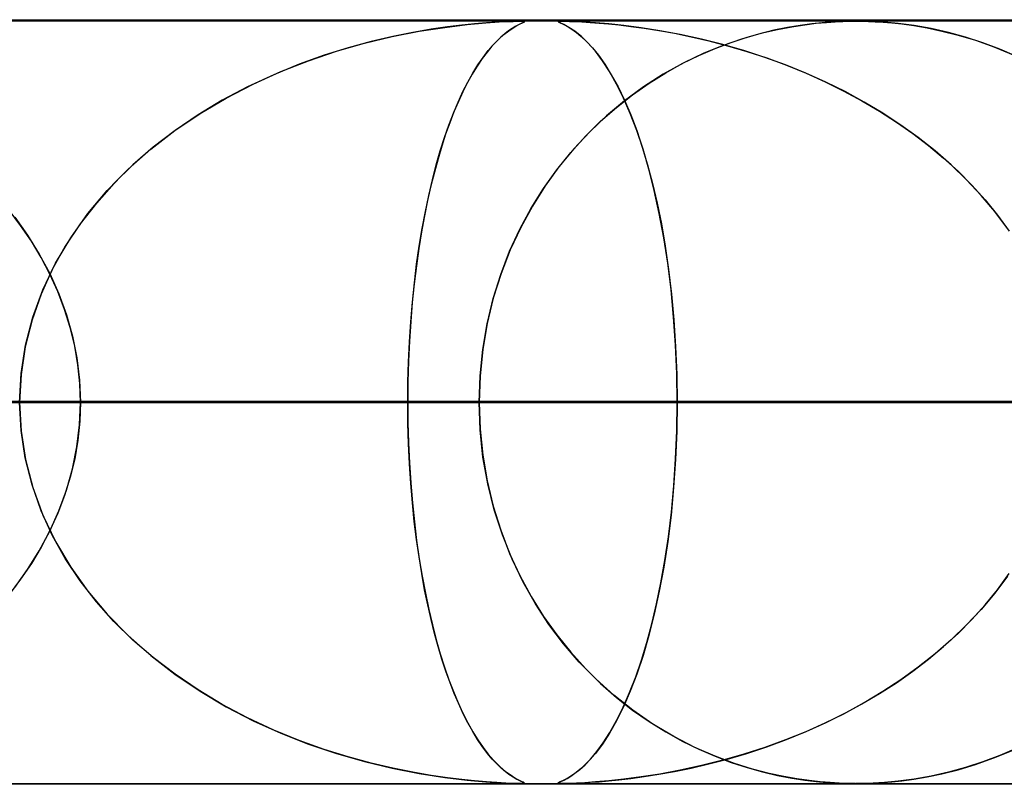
# Model space of a CAD drawing. Header units: millimetres. Extents: x -625 to 625, y -732 to 732.
# Tile 6 of 48: x -239 to -226, y 721 to 732. Entities that reach past the tile are written whole.
import ezdxf

# ---------------------------------------------------------------- set-up
doc = ezdxf.new("R2010")
doc.units = ezdxf.units.MM
doc.layers.add('HIDDEN', color=7, linetype='Continuous')
doc.layers.add('THICK', color=7, linetype='Continuous')

msp = doc.modelspace()

# ---------------------------------------------------------------- linework, layer by layer
at = {"layer": 'HIDDEN'}
for p, q in [((0, 731.49), (-501.5, 731.49)), ((0, 731.49), (-255.284, 731.49)), ((0, 731.49), (-255.284, 731.49)), ((0, 731.48), (-244.666, 731.48)), ((-233.645, 731.348), (-233.31, 731.4)), ((-233.274, 731.405), (-233.489, 731.374)), ((-233.31, 731.4), (-233.016, 731.436)), ((-233.087, 731.428), (-233.274, 731.405)), ((-232.92, 731.445), (-233.087, 731.428)), ((-233.016, 731.436), (-232.772, 731.458)), ((-232.765, 731.458), (-232.92, 731.445)), ((-232.772, 731.458), (-232.599, 731.47)), ((-232.627, 731.468), (-232.765, 731.458)), ((-232.513, 731.474), (-232.627, 731.468)), ((-232.599, 731.47), (-232.487, 731.475)), ((-232.426, 731.478), (-232.513, 731.474)), ((-232.487, 731.475), (-232.414, 731.478)), ((-232.43, 731.385), (-232.475, 731.355)), ((-232.473, 731.356), (-232.415, 731.394)), ((-232.39, 731.41), (-232.43, 731.385)), ((-232.363, 731.479), (-232.426, 731.478)), ((-232.415, 731.394), (-232.365, 731.423)), ((-232.414, 731.478), (-232.359, 731.48)), ((-232.355, 731.429), (-232.39, 731.41)), ((-232.365, 731.423), (-232.323, 731.444)), ((-232.318, 731.48), (-232.363, 731.479)), ((-232.359, 731.48), (-232.318, 731.48)), ((-232.326, 731.443), (-232.355, 731.429)), ((-232.302, 731.454), (-232.326, 731.443)), ((-232.323, 731.444), (-232.292, 731.459)), ((-232.288, 731.48), (-232.318, 731.48)), ((-232.313, 731.48), (-232.287, 731.479)), ((-232.283, 731.463), (-232.302, 731.454)), ((-232.292, 731.459), (-232.273, 731.469)), ((-232.271, 731.478), (-232.288, 731.48)), ((-232.287, 731.479), (-232.271, 731.478)), ((-232.27, 731.47), (-232.283, 731.463)), ((-232.273, 731.469), (-232.266, 731.474)), ((-232.271, 731.478), (-232.266, 731.475)), ((-232.266, 731.474), (-232.271, 731.478)), ((-232.266, 731.475), (-232.27, 731.47)), ((-231.822, 731.478), (-231.827, 731.474)), ((-231.827, 731.475), (-231.82, 731.478)), ((-231.822, 731.47), (-231.827, 731.475)), ((-231.827, 731.474), (-231.819, 731.468)), ((-231.805, 731.479), (-231.822, 731.478)), ((-231.798, 731.458), (-231.822, 731.47)), ((-231.82, 731.478), (-231.803, 731.48)), ((-231.819, 731.468), (-231.8, 731.458)), ((-231.775, 731.48), (-231.805, 731.479)), ((-231.803, 731.48), (-231.774, 731.48)), ((-231.8, 731.458), (-231.771, 731.445)), ((-231.751, 731.436), (-231.798, 731.458)), ((-231.73, 731.48), (-231.775, 731.48)), ((-231.774, 731.48), (-231.734, 731.48)), ((-231.771, 731.445), (-231.736, 731.428)), ((-231.687, 731.4), (-231.751, 731.436)), ((-231.736, 731.428), (-231.695, 731.405)), ((-231.734, 731.48), (-231.679, 731.478)), ((-231.668, 731.478), (-231.73, 731.48)), ((-231.695, 731.405), (-231.645, 731.374)), ((-231.608, 731.348), (-231.687, 731.4)), ((-231.679, 731.478), (-231.606, 731.475)), ((-231.585, 731.474), (-231.668, 731.478)), ((-231.606, 731.475), (-231.515, 731.471)), ((-231.476, 731.469), (-231.585, 731.474)), ((-231.515, 731.471), (-231.409, 731.464)), ((-231.336, 731.459), (-231.476, 731.469)), ((-231.409, 731.464), (-231.291, 731.456)), ((-231.164, 731.444), (-231.336, 731.459)), ((-231.291, 731.456), (-231.168, 731.445)), ((-231.168, 731.445), (-231.03, 731.431)), ((-230.964, 731.423), (-231.164, 731.444)), ((-231.03, 731.431), (-230.873, 731.412)), ((-230.74, 731.394), (-230.964, 731.423)), ((-230.873, 731.412), (-230.699, 731.389)), ((-230.493, 731.356), (-230.74, 731.394)), ((-230.699, 731.389), (-230.508, 731.359)), ((-228.822, 731.398), (-229.001, 731.362)), ((-228.952, 731.373), (-228.767, 731.408)), ((-228.658, 731.426), (-228.822, 731.398)), ((-228.767, 731.408), (-228.598, 731.434)), ((-228.506, 731.446), (-228.658, 731.426)), ((-228.598, 731.434), (-228.447, 731.453)), ((-228.368, 731.46), (-228.506, 731.446)), ((-228.447, 731.453), (-228.314, 731.465)), ((-228.245, 731.47), (-228.368, 731.46)), ((-228.314, 731.465), (-228.198, 731.472)), ((-228.133, 731.476), (-228.245, 731.47)), ((-228.198, 731.472), (-228.097, 731.477)), ((-228.027, 731.479), (-228.133, 731.476)), ((-228.097, 731.477), (-228.007, 731.479)), ((-227.925, 731.48), (-228.027, 731.479)), ((-228.007, 731.479), (-227.923, 731.48)), ((-227.82, 731.479), (-227.925, 731.48)), ((-227.923, 731.48), (-227.845, 731.479)), ((-227.845, 731.479), (-227.763, 731.477)), ((-227.701, 731.475), (-227.82, 731.479)), ((-227.763, 731.477), (-227.674, 731.474)), ((-227.553, 731.466), (-227.701, 731.475)), ((-227.674, 731.474), (-227.572, 731.468)), ((-227.572, 731.468), (-227.457, 731.458)), ((-227.373, 731.449), (-227.553, 731.466)), ((-227.457, 731.458), (-227.324, 731.444)), ((-227.166, 731.422), (-227.373, 731.449)), ((-227.324, 731.444), (-227.171, 731.423)), ((-227.171, 731.423), (-226.995, 731.393)), ((-226.942, 731.383), (-227.166, 731.422)), ((-226.995, 731.393), (-226.801, 731.352)), ((-226.716, 731.332), (-226.942, 731.383)), ((-234.363, 731.191), (-234.001, 731.278)), ((-233.992, 731.28), (-234.275, 731.214)), ((-234.001, 731.278), (-233.645, 731.348)), ((-233.729, 731.333), (-233.992, 731.28)), ((-233.489, 731.374), (-233.729, 731.333)), ((-232.577, 731.271), (-232.634, 731.216)), ((-232.604, 731.246), (-232.536, 731.307)), ((-232.524, 731.317), (-232.577, 731.271)), ((-232.536, 731.307), (-232.473, 731.356)), ((-232.475, 731.355), (-232.524, 731.317)), ((-231.645, 731.374), (-231.587, 731.333)), ((-231.521, 731.278), (-231.608, 731.348)), ((-231.587, 731.333), (-231.523, 731.28)), ((-231.523, 731.28), (-231.453, 731.214)), ((-231.431, 731.191), (-231.521, 731.278)), ((-230.508, 731.359), (-230.303, 731.322)), ((-230.229, 731.307), (-230.493, 731.356)), ((-230.303, 731.322), (-230.084, 731.277)), ((-229.951, 731.246), (-230.229, 731.307)), ((-230.084, 731.277), (-229.852, 731.223)), ((-229.56, 731.203), (-229.352, 731.27)), ((-229.204, 731.312), (-229.426, 731.247)), ((-229.352, 731.27), (-229.149, 731.327)), ((-229.001, 731.362), (-229.204, 731.312)), ((-229.149, 731.327), (-228.952, 731.373)), ((-226.801, 731.352), (-226.588, 731.299)), ((-226.491, 731.271), (-226.716, 731.332)), ((-226.588, 731.299), (-226.361, 731.23)), ((-226.265, 731.198), (-226.491, 731.271)), ((-234.575, 731.132), (-234.889, 731.034)), ((-234.728, 731.086), (-234.363, 731.191)), ((-234.275, 731.214), (-234.575, 731.132)), ((-232.694, 731.152), (-232.757, 731.077)), ((-232.741, 731.096), (-232.673, 731.176)), ((-232.634, 731.216), (-232.694, 731.152)), ((-232.673, 731.176), (-232.604, 731.246)), ((-231.453, 731.214), (-231.378, 731.132)), ((-231.339, 731.086), (-231.431, 731.191)), ((-231.378, 731.132), (-231.298, 731.034)), ((-229.985, 731.031), (-229.771, 731.123)), ((-229.671, 731.176), (-229.951, 731.246)), ((-229.665, 731.164), (-229.918, 731.061)), ((-229.852, 731.223), (-229.609, 731.159)), ((-229.771, 731.123), (-229.56, 731.203)), ((-229.394, 731.096), (-229.671, 731.176)), ((-229.426, 731.247), (-229.665, 731.164)), ((-229.609, 731.159), (-229.356, 731.085)), ((-226.361, 731.23), (-226.121, 731.145)), ((-226.041, 731.114), (-226.265, 731.198)), ((-226.121, 731.145), (-225.87, 731.042)), ((-234.889, 731.034), (-235.216, 730.917)), ((-235.093, 730.963), (-234.728, 731.086)), ((-232.877, 730.909), (-232.81, 731.007)), ((-232.757, 731.077), (-232.822, 730.99)), ((-232.81, 731.007), (-232.741, 731.096)), ((-231.246, 730.963), (-231.339, 731.086)), ((-231.298, 731.034), (-231.215, 730.917)), ((-230.201, 730.925), (-229.985, 731.031)), ((-229.918, 731.061), (-230.182, 730.935)), ((-229.12, 731.007), (-229.394, 731.096)), ((-229.356, 731.085), (-229.095, 730.999)), ((-228.85, 730.909), (-229.12, 731.007)), ((-229.095, 730.999), (-228.834, 730.903)), ((-225.819, 731.018), (-226.041, 731.114)), ((-235.216, 730.917), (-235.551, 730.78)), ((-235.457, 730.82), (-235.093, 730.963)), ((-232.887, 730.893), (-232.951, 730.789)), ((-232.944, 730.801), (-232.877, 730.909)), ((-232.822, 730.99), (-232.887, 730.893)), ((-231.154, 730.82), (-231.246, 730.963)), ((-231.215, 730.917), (-231.13, 730.78)), ((-230.182, 730.935), (-230.45, 730.785)), ((-230.418, 730.805), (-230.201, 730.925)), ((-228.584, 730.801), (-228.85, 730.909)), ((-228.834, 730.903), (-228.577, 730.798)), ((-235.551, 730.78), (-235.892, 730.621)), ((-235.818, 730.657), (-235.457, 730.82)), ((-232.951, 730.789), (-233.013, 730.676)), ((-233.009, 730.684), (-232.944, 730.801)), ((-231.061, 730.657), (-231.154, 730.82)), ((-231.13, 730.78), (-231.042, 730.621)), ((-230.45, 730.785), (-230.71, 730.619)), ((-230.635, 730.669), (-230.418, 730.805)), ((-228.323, 730.684), (-228.584, 730.801)), ((-228.577, 730.798), (-228.328, 730.686)), ((-235.892, 730.621), (-236.224, 730.445)), ((-236.171, 730.474), (-235.818, 730.657)), ((-233.013, 730.676), (-233.074, 730.556)), ((-233.073, 730.558), (-233.009, 730.684)), ((-230.971, 730.474), (-231.061, 730.657)), ((-231.042, 730.621), (-230.957, 730.445)), ((-230.71, 730.619), (-230.957, 730.438)), ((-230.851, 730.518), (-230.635, 730.669)), ((-228.328, 730.686), (-228.084, 730.566)), ((-228.068, 730.558), (-228.323, 730.684)), ((-233.136, 730.422), (-233.073, 730.558)), ((-233.074, 730.556), (-233.133, 730.428)), ((-231.063, 730.352), (-230.851, 730.518)), ((-228.084, 730.566), (-227.848, 730.438)), ((-227.818, 730.422), (-228.068, 730.558)), ((-236.224, 730.445), (-236.541, 730.254)), ((-236.515, 730.271), (-236.171, 730.474)), ((-233.197, 730.276), (-233.136, 730.422)), ((-233.133, 730.428), (-233.19, 730.293)), ((-231.27, 730.171), (-231.063, 730.352)), ((-230.957, 730.438), (-231.192, 730.241)), ((-230.882, 730.271), (-230.971, 730.474)), ((-230.957, 730.445), (-230.875, 730.254)), ((-227.848, 730.438), (-227.618, 730.303)), ((-227.575, 730.276), (-227.818, 730.422)), ((-236.845, 730.048), (-236.515, 730.271)), ((-236.541, 730.254), (-236.842, 730.05)), ((-233.256, 730.121), (-233.197, 730.276)), ((-233.19, 730.293), (-233.245, 730.15)), ((-231.192, 730.241), (-231.413, 730.032)), ((-230.797, 730.048), (-230.882, 730.271)), ((-230.875, 730.254), (-230.798, 730.05)), ((-227.618, 730.303), (-227.396, 730.16)), ((-227.339, 730.121), (-227.575, 730.276)), ((-233.314, 729.957), (-233.256, 730.121)), ((-233.245, 730.15), (-233.299, 730)), ((-231.47, 729.974), (-231.27, 730.171)), ((-227.396, 730.16), (-227.182, 730.01)), ((-227.111, 729.957), (-227.339, 730.121)), ((-237.159, 729.805), (-236.845, 730.048)), ((-236.842, 730.05), (-237.127, 729.832)), ((-233.299, 730), (-233.35, 729.843)), ((-231.662, 729.761), (-231.47, 729.974)), ((-231.413, 730.032), (-231.622, 729.808)), ((-230.798, 730.05), (-230.724, 729.832)), ((-230.715, 729.805), (-230.797, 730.048)), ((-227.182, 730.01), (-226.977, 729.853)), ((-237.127, 729.832), (-237.394, 729.601)), ((-233.35, 729.843), (-233.399, 729.678)), ((-233.369, 729.782), (-233.314, 729.957)), ((-230.724, 729.832), (-230.655, 729.601)), ((-226.891, 729.782), (-227.111, 729.957)), ((-226.977, 729.853), (-226.779, 729.688)), ((-237.456, 729.543), (-237.159, 729.805)), ((-233.422, 729.598), (-233.369, 729.782)), ((-231.845, 729.534), (-231.662, 729.761)), ((-231.622, 729.808), (-231.816, 729.572)), ((-230.639, 729.543), (-230.715, 729.805)), ((-226.679, 729.598), (-226.891, 729.782)), ((-237.394, 729.601), (-237.643, 729.357)), ((-233.473, 729.404), (-233.422, 729.598)), ((-233.399, 729.678), (-233.447, 729.506)), ((-230.655, 729.601), (-230.59, 729.357)), ((-226.779, 729.688), (-226.59, 729.515)), ((-226.478, 729.404), (-226.679, 729.598)), ((-237.731, 729.262), (-237.456, 729.543)), ((-233.447, 729.506), (-233.492, 729.324)), ((-232.018, 729.291), (-231.845, 729.534)), ((-231.816, 729.572), (-231.997, 729.323)), ((-230.567, 729.262), (-230.639, 729.543)), ((-226.59, 729.515), (-226.409, 729.333)), ((-237.643, 729.357), (-237.873, 729.099)), ((-233.492, 729.324), (-233.535, 729.134)), ((-233.52, 729.2), (-233.473, 729.404)), ((-231.997, 729.323), (-232.164, 729.058)), ((-230.59, 729.357), (-230.53, 729.099)), ((-226.287, 729.2), (-226.478, 729.404)), ((-226.409, 729.333), (-226.236, 729.142)), ((-237.983, 728.963), (-237.731, 729.262)), ((-233.565, 728.988), (-233.52, 729.2)), ((-232.179, 729.032), (-232.018, 729.291)), ((-230.502, 728.963), (-230.567, 729.262)), ((-226.109, 728.988), (-226.287, 729.2)), ((-237.873, 729.099), (-238.086, 728.826)), ((-233.535, 729.134), (-233.576, 728.933)), ((-232.164, 729.058), (-232.316, 728.779)), ((-230.53, 729.099), (-230.475, 728.826)), ((-226.236, 729.142), (-226.073, 728.942)), ((-238.864, 728.806), (-239.015, 729.005)), ((-238.209, 728.646), (-237.983, 728.963)), ((-233.576, 728.933), (-233.614, 728.724)), ((-233.607, 728.766), (-233.565, 728.988)), ((-232.327, 728.758), (-232.179, 729.032)), ((-230.443, 728.646), (-230.502, 728.963)), ((-225.943, 728.766), (-226.109, 728.988)), ((-226.073, 728.942), (-225.919, 728.732)), ((-238.942, 728.913), (-238.774, 728.678)), ((-238.724, 728.6), (-238.864, 728.806)), ((-238.086, 728.826), (-238.279, 728.536)), ((-230.475, 728.826), (-230.425, 728.536)), ((-238.774, 728.678), (-238.621, 728.432)), ((-233.614, 728.724), (-233.65, 728.506)), ((-233.645, 728.537), (-233.607, 728.766)), ((-232.461, 728.469), (-232.327, 728.758)), ((-232.316, 728.779), (-232.454, 728.485)), ((-238.595, 728.387), (-238.724, 728.6)), ((-238.406, 728.313), (-238.209, 728.646)), ((-230.392, 728.313), (-230.443, 728.646)), ((-238.621, 728.432), (-238.484, 728.176)), ((-238.279, 728.536), (-238.45, 728.23)), ((-233.65, 728.506), (-233.682, 728.278)), ((-233.679, 728.299), (-233.645, 728.537)), ((-232.578, 728.165), (-232.461, 728.469)), ((-232.454, 728.485), (-232.574, 728.176)), ((-230.425, 728.536), (-230.38, 728.23)), ((-238.48, 728.167), (-238.595, 728.387)), ((-238.573, 727.965), (-238.406, 728.313)), ((-233.709, 728.054), (-233.679, 728.299)), ((-230.348, 727.965), (-230.392, 728.313)), ((-238.45, 728.23), (-238.596, 727.908)), ((-238.484, 728.176), (-238.364, 727.911)), ((-238.377, 727.941), (-238.48, 728.167)), ((-233.682, 728.278), (-233.711, 728.042)), ((-232.677, 727.848), (-232.578, 728.165)), ((-232.574, 728.176), (-232.675, 727.855)), ((-230.38, 728.23), (-230.342, 727.908)), ((-233.711, 728.042), (-233.736, 727.799)), ((-233.735, 727.803), (-233.709, 728.054)), ((-238.596, 727.908), (-238.715, 727.57)), ((-238.704, 727.605), (-238.573, 727.965)), ((-238.288, 727.708), (-238.377, 727.941)), ((-238.364, 727.911), (-238.265, 727.638)), ((-230.314, 727.605), (-230.348, 727.965)), ((-230.342, 727.908), (-230.311, 727.57)), ((-233.757, 727.545), (-233.735, 727.803)), ((-233.736, 727.799), (-233.757, 727.548)), ((-232.756, 727.519), (-232.677, 727.848)), ((-232.675, 727.855), (-232.755, 727.523)), ((-238.214, 727.469), (-238.288, 727.708)), ((-238.715, 727.57), (-238.804, 727.218)), ((-238.8, 727.238), (-238.704, 727.605)), ((-238.265, 727.638), (-238.186, 727.359)), ((-233.757, 727.548), (-233.774, 727.292)), ((-233.774, 727.283), (-233.757, 727.545)), ((-232.755, 727.523), (-232.814, 727.184)), ((-232.814, 727.183), (-232.756, 727.519)), ((-230.289, 727.238), (-230.314, 727.605)), ((-230.311, 727.57), (-230.288, 727.218)), ((-238.156, 727.227), (-238.214, 727.469)), ((-238.186, 727.359), (-238.128, 727.074)), ((-233.774, 727.292), (-233.786, 727.029)), ((-233.786, 727.02), (-233.774, 727.283)), ((-238.804, 727.218), (-238.858, 726.856)), ((-238.857, 726.866), (-238.8, 727.238)), ((-238.114, 726.983), (-238.156, 727.227)), ((-232.814, 727.184), (-232.849, 726.839)), ((-232.849, 726.839), (-232.814, 727.183)), ((-230.274, 726.866), (-230.289, 727.238)), ((-230.288, 727.218), (-230.274, 726.856)), ((-238.128, 727.074), (-238.093, 726.783)), ((-233.794, 726.755), (-233.786, 727.02)), ((-233.786, 727.029), (-233.793, 726.761)), ((-238.089, 726.737), (-238.114, 726.983)), ((-238.877, 726.49), (-238.857, 726.866)), ((-238.858, 726.856), (-238.877, 726.49)), ((-238.093, 726.783), (-238.081, 726.49)), ((-233.793, 726.761), (-233.796, 726.49)), ((-233.796, 726.49), (-233.794, 726.755)), ((-232.861, 726.49), (-232.849, 726.839)), ((-232.849, 726.839), (-232.861, 726.49)), ((-230.269, 726.49), (-230.274, 726.866)), ((-230.274, 726.856), (-230.269, 726.49)), ((-238.081, 726.49), (-238.089, 726.737)), ((-450.832, 726.49), (-233.796, 726.49)), ((-233.796, 726.49), (-450.832, 726.49)), ((-225.984, 726.49), (-435.486, 726.49)), ((-435.486, 726.49), (-225.984, 726.49)), ((-425.506, 726.49), (-220.904, 726.49)), ((-220.904, 726.49), (-425.506, 726.49)), ((-213.092, 726.49), (-410.16, 726.49)), ((-410.16, 726.49), (-213.092, 726.49)), ((-400.179, 726.49), (-208.011, 726.49)), ((-208.011, 726.49), (-400.179, 726.49)), ((-200.199, 726.49), (-384.833, 726.49)), ((-384.833, 726.49), (-200.199, 726.49)), ((-374.852, 726.49), (-195.119, 726.49)), ((-195.119, 726.49), (-374.852, 726.49)), ((-187.307, 726.49), (-359.505, 726.49)), ((-359.505, 726.49), (-187.307, 726.49)), ((-349.524, 726.49), (-182.226, 726.49)), ((-182.226, 726.49), (-349.524, 726.49)), ((-174.414, 726.49), (-334.178, 726.49)), ((-334.178, 726.49), (-174.414, 726.49)), ((-324.196, 726.49), (-169.333, 726.49)), ((-169.333, 726.49), (-324.196, 726.49)), ((-161.521, 726.49), (-308.85, 726.49)), ((-308.85, 726.49), (-161.521, 726.49)), ((-298.868, 726.49), (-156.44, 726.49)), ((-156.44, 726.49), (-298.868, 726.49)), ((-148.628, 726.49), (-283.521, 726.49)), ((-283.521, 726.49), (-148.628, 726.49)), ((-273.539, 726.49), (-143.547, 726.49)), ((-143.547, 726.49), (-273.539, 726.49)), ((-135.734, 726.49), (-258.192, 726.49)), ((-258.192, 726.49), (-135.734, 726.49)), ((-248.21, 726.49), (-130.653, 726.49)), ((-130.653, 726.49), (-248.21, 726.49)), ((-232.861, 726.49), (-248.21, 726.49)), ((-248.21, 726.49), (-232.861, 726.49)), ((0, 726.49), (-243.161, 726.49)), ((-243.161, 726.49), (0, 726.49)), ((-238.858, 726.124), (-238.877, 726.49)), ((-238.877, 726.49), (-238.857, 726.114)), ((-238.093, 726.197), (-238.081, 726.49)), ((-238.081, 726.49), (-238.089, 726.243)), ((-238.081, 726.49), (0, 726.49)), ((0, 726.49), (-238.081, 726.49)), ((-238.081, 726.49), (-230.269, 726.49)), ((-230.269, 726.49), (-238.081, 726.49)), ((-233.796, 726.49), (-233.794, 726.225)), ((-233.793, 726.218), (-233.796, 726.49)), ((-225.984, 726.49), (-233.796, 726.49)), ((-233.796, 726.49), (-225.984, 726.49)), ((-232.861, 726.49), (-232.849, 726.141)), ((-122.84, 726.49), (-232.861, 726.49)), ((-232.861, 726.49), (-122.84, 726.49)), ((-232.849, 726.13), (-232.861, 726.49)), ((-230.269, 726.49), (-230.274, 726.114)), ((-230.274, 726.119), (-230.269, 726.49)), ((0, 726.49), (-230.269, 726.49)), ((-230.269, 726.49), (0, 726.49)), ((-238.089, 726.243), (-238.114, 725.997)), ((-233.794, 726.225), (-233.786, 725.96)), ((-238.804, 725.762), (-238.858, 726.124)), ((-238.857, 726.114), (-238.8, 725.742)), ((-238.128, 725.906), (-238.093, 726.197)), ((-233.786, 725.949), (-233.793, 726.218)), ((-232.849, 726.141), (-232.814, 725.797)), ((-232.811, 725.774), (-232.849, 726.13)), ((-230.289, 725.752), (-230.274, 726.119)), ((-230.274, 726.114), (-230.289, 725.742)), ((-238.114, 725.997), (-238.156, 725.753)), ((-238.186, 725.621), (-238.128, 725.906)), ((-233.786, 725.96), (-233.774, 725.697)), ((-233.774, 725.685), (-233.786, 725.949)), ((-238.715, 725.41), (-238.804, 725.762)), ((-238.8, 725.742), (-238.704, 725.375)), ((-238.156, 725.753), (-238.214, 725.511)), ((-232.814, 725.797), (-232.756, 725.461)), ((-232.748, 725.424), (-232.811, 725.774)), ((-230.289, 725.742), (-230.314, 725.375)), ((-230.312, 725.396), (-230.289, 725.752)), ((-238.265, 725.342), (-238.186, 725.621)), ((-233.774, 725.697), (-233.757, 725.435)), ((-233.757, 725.428), (-233.774, 725.685)), ((-238.214, 725.511), (-238.288, 725.272)), ((-232.756, 725.461), (-232.677, 725.132)), ((-238.596, 725.072), (-238.715, 725.41)), ((-238.704, 725.375), (-238.573, 725.015)), ((-238.364, 725.069), (-238.265, 725.342)), ((-233.757, 725.435), (-233.735, 725.177)), ((-233.735, 725.176), (-233.757, 725.428)), ((-232.663, 725.083), (-232.748, 725.424)), ((-230.314, 725.375), (-230.348, 725.015)), ((-230.344, 725.054), (-230.312, 725.396)), ((-238.288, 725.272), (-238.377, 725.039)), ((-238.45, 724.75), (-238.596, 725.072)), ((-238.484, 724.804), (-238.364, 725.069)), ((-233.735, 725.177), (-233.709, 724.926)), ((-233.71, 724.932), (-233.735, 725.176)), ((-232.677, 725.132), (-232.578, 724.815)), ((-232.556, 724.754), (-232.663, 725.083)), ((-238.573, 725.015), (-238.406, 724.667)), ((-238.377, 725.039), (-238.48, 724.813)), ((-230.348, 725.015), (-230.392, 724.667)), ((-230.383, 724.728), (-230.344, 725.054)), ((-238.621, 724.548), (-238.484, 724.804)), ((-238.48, 724.813), (-238.595, 724.593)), ((-233.681, 724.695), (-233.71, 724.932)), ((-233.709, 724.926), (-233.679, 724.681)), ((-232.578, 724.815), (-232.461, 724.511)), ((-238.279, 724.444), (-238.45, 724.75)), ((-233.648, 724.467), (-233.681, 724.695)), ((-233.679, 724.681), (-233.645, 724.443)), ((-232.428, 724.438), (-232.556, 724.754)), ((-230.429, 724.419), (-230.383, 724.728)), ((-238.774, 724.302), (-238.621, 724.548)), ((-238.595, 724.593), (-238.724, 724.38)), ((-238.406, 724.667), (-238.209, 724.334)), ((-230.392, 724.667), (-230.443, 724.334)), ((-238.086, 724.154), (-238.279, 724.444)), ((-233.613, 724.248), (-233.648, 724.467)), ((-233.645, 724.443), (-233.607, 724.214)), ((-232.461, 724.511), (-232.327, 724.222)), ((-232.283, 724.137), (-232.428, 724.438)), ((-230.48, 724.127), (-230.429, 724.419)), ((-238.942, 724.067), (-238.774, 724.302)), ((-238.724, 724.38), (-238.864, 724.174)), ((-238.209, 724.334), (-237.983, 724.017)), ((-230.443, 724.334), (-230.502, 724.017)), ((-238.864, 724.174), (-239.015, 723.975)), ((-233.574, 724.038), (-233.613, 724.248)), ((-233.607, 724.214), (-233.565, 723.992)), ((-232.327, 724.222), (-232.179, 723.948)), ((-225.943, 724.214), (-226.109, 723.992)), ((-226.073, 724.038), (-225.919, 724.248)), ((-237.873, 723.881), (-238.086, 724.154)), ((-233.533, 723.838), (-233.574, 724.038)), ((-232.122, 723.852), (-232.283, 724.137)), ((-230.537, 723.852), (-230.48, 724.127)), ((-226.236, 723.838), (-226.073, 724.038)), ((-237.983, 724.017), (-237.731, 723.718)), ((-233.565, 723.992), (-233.52, 723.78)), ((-232.179, 723.948), (-232.018, 723.689)), ((-230.502, 724.017), (-230.567, 723.718)), ((-226.109, 723.992), (-226.287, 723.78)), ((-237.643, 723.623), (-237.873, 723.881)), ((-233.49, 723.647), (-233.533, 723.838)), ((-233.52, 723.78), (-233.473, 723.576)), ((-231.946, 723.584), (-232.122, 723.852)), ((-230.598, 723.592), (-230.537, 723.852)), ((-226.287, 723.78), (-226.478, 723.576)), ((-226.409, 723.647), (-226.236, 723.838)), ((-237.731, 723.718), (-237.456, 723.437)), ((-233.444, 723.465), (-233.49, 723.647)), ((-232.018, 723.689), (-231.845, 723.446)), ((-230.567, 723.718), (-230.639, 723.437)), ((-226.59, 723.465), (-226.409, 723.647)), ((-237.394, 723.379), (-237.643, 723.623)), ((-233.473, 723.576), (-233.422, 723.382)), ((-231.755, 723.331), (-231.946, 723.584)), ((-230.664, 723.346), (-230.598, 723.592)), ((-226.478, 723.576), (-226.679, 723.382)), ((-237.456, 723.437), (-237.159, 723.175)), ((-233.397, 723.292), (-233.444, 723.465)), ((-231.845, 723.446), (-231.662, 723.219)), ((-230.639, 723.437), (-230.715, 723.175)), ((-226.779, 723.292), (-226.59, 723.465)), ((-237.127, 723.148), (-237.394, 723.379)), ((-233.422, 723.382), (-233.369, 723.198)), ((-233.347, 723.127), (-233.397, 723.292)), ((-231.55, 723.091), (-231.755, 723.331)), ((-230.735, 723.114), (-230.664, 723.346)), ((-226.977, 723.127), (-226.779, 723.292)), ((-226.679, 723.382), (-226.891, 723.198)), ((-237.159, 723.175), (-236.845, 722.932)), ((-236.842, 722.93), (-237.127, 723.148)), ((-233.369, 723.198), (-233.314, 723.023)), ((-231.662, 723.219), (-231.47, 723.006)), ((-230.715, 723.175), (-230.797, 722.932)), ((-226.891, 723.198), (-227.111, 723.023)), ((-233.296, 722.97), (-233.347, 723.127)), ((-233.314, 723.023), (-233.256, 722.859)), ((-231.33, 722.866), (-231.55, 723.091)), ((-231.47, 723.006), (-231.27, 722.809)), ((-230.81, 722.895), (-230.735, 723.114)), ((-227.111, 723.023), (-227.339, 722.859)), ((-227.182, 722.97), (-226.977, 723.127)), ((-236.845, 722.932), (-236.515, 722.709)), ((-236.541, 722.726), (-236.842, 722.93)), ((-233.242, 722.82), (-233.296, 722.97)), ((-230.89, 722.69), (-230.81, 722.895)), ((-230.797, 722.932), (-230.882, 722.709)), ((-227.396, 722.82), (-227.182, 722.97)), ((-233.256, 722.859), (-233.197, 722.704)), ((-233.186, 722.677), (-233.242, 722.82)), ((-231.095, 722.655), (-231.33, 722.866)), ((-231.27, 722.809), (-231.063, 722.628)), ((-227.618, 722.677), (-227.396, 722.82)), ((-227.339, 722.859), (-227.575, 722.704)), ((-236.224, 722.535), (-236.541, 722.726)), ((-236.515, 722.709), (-236.171, 722.506)), ((-233.197, 722.704), (-233.136, 722.558)), ((-233.128, 722.542), (-233.186, 722.677)), ((-230.847, 722.459), (-231.095, 722.655)), ((-231.063, 722.628), (-230.851, 722.462)), ((-230.973, 722.5), (-230.89, 722.69)), ((-230.882, 722.709), (-230.971, 722.506)), ((-227.848, 722.542), (-227.618, 722.677)), ((-227.575, 722.704), (-227.818, 722.558)), ((-235.892, 722.359), (-236.224, 722.535)), ((-236.171, 722.506), (-235.818, 722.323)), ((-233.136, 722.558), (-233.073, 722.422)), ((-233.069, 722.414), (-233.128, 722.542)), ((-230.971, 722.506), (-231.061, 722.323)), ((-231.06, 722.324), (-230.973, 722.5)), ((-228.084, 722.414), (-227.848, 722.542)), ((-227.818, 722.558), (-228.068, 722.422)), ((-235.551, 722.2), (-235.892, 722.359)), ((-233.073, 722.422), (-233.009, 722.296)), ((-233.008, 722.294), (-233.069, 722.414)), ((-230.851, 722.462), (-230.635, 722.311)), ((-230.586, 722.279), (-230.847, 722.459)), ((-228.328, 722.294), (-228.084, 722.414)), ((-228.068, 722.422), (-228.323, 722.296)), ((-235.818, 722.323), (-235.457, 722.16)), ((-233.009, 722.296), (-232.944, 722.179)), ((-232.945, 722.182), (-233.008, 722.294)), ((-231.061, 722.323), (-231.154, 722.16)), ((-231.149, 722.168), (-231.06, 722.324)), ((-230.635, 722.311), (-230.418, 722.175)), ((-230.313, 722.115), (-230.586, 722.279)), ((-228.323, 722.296), (-228.584, 722.179)), ((-228.577, 722.182), (-228.328, 722.294)), ((-235.216, 722.063), (-235.551, 722.2)), ((-235.457, 722.16), (-235.093, 722.017)), ((-232.881, 722.077), (-232.945, 722.182)), ((-232.944, 722.179), (-232.877, 722.071)), ((-231.154, 722.16), (-231.246, 722.017)), ((-231.235, 722.033), (-231.149, 722.168)), ((-230.418, 722.175), (-230.201, 722.055)), ((-230.036, 721.973), (-230.313, 722.115)), ((-228.584, 722.179), (-228.85, 722.071)), ((-228.834, 722.077), (-228.577, 722.182)), ((-234.889, 721.946), (-235.216, 722.063)), ((-235.093, 722.017), (-234.728, 721.894)), ((-232.816, 721.981), (-232.881, 722.077)), ((-232.877, 722.071), (-232.81, 721.973)), ((-232.751, 721.895), (-232.816, 721.981)), ((-232.81, 721.973), (-232.741, 721.884)), ((-231.246, 722.017), (-231.339, 721.894)), ((-231.318, 721.92), (-231.235, 722.033)), ((-230.201, 722.055), (-229.985, 721.949)), ((-229.77, 721.857), (-230.036, 721.973)), ((-229.12, 721.973), (-229.394, 721.884)), ((-229.356, 721.895), (-229.095, 721.981)), ((-228.85, 722.071), (-229.12, 721.973)), ((-229.095, 721.981), (-228.834, 722.077)), ((-234.575, 721.848), (-234.889, 721.946)), ((-234.728, 721.894), (-234.363, 721.789)), ((-234.275, 721.766), (-234.575, 721.848)), ((-232.688, 721.821), (-232.751, 721.895)), ((-232.741, 721.884), (-232.673, 721.804)), ((-231.339, 721.894), (-231.431, 721.789)), ((-231.398, 721.825), (-231.318, 721.92)), ((-229.985, 721.949), (-229.771, 721.857)), ((-229.771, 721.857), (-229.56, 721.777)), ((-229.517, 721.763), (-229.77, 721.857)), ((-229.394, 721.884), (-229.671, 721.804)), ((-229.609, 721.821), (-229.356, 721.895)), ((-226.041, 721.866), (-226.265, 721.782)), ((-226.121, 721.835), (-225.87, 721.938)), ((-225.819, 721.962), (-226.041, 721.866)), ((-234.363, 721.789), (-234.001, 721.702)), ((-233.992, 721.7), (-234.275, 721.766)), ((-232.628, 721.757), (-232.688, 721.821)), ((-232.673, 721.804), (-232.604, 721.734)), ((-232.571, 721.703), (-232.628, 721.757)), ((-232.604, 721.734), (-232.536, 721.673)), ((-231.542, 721.683), (-231.473, 721.746)), ((-231.431, 721.789), (-231.521, 721.702)), ((-231.473, 721.746), (-231.398, 721.825)), ((-229.951, 721.734), (-230.229, 721.673)), ((-230.084, 721.703), (-229.852, 721.757)), ((-229.671, 721.804), (-229.951, 721.734)), ((-229.852, 721.757), (-229.609, 721.821)), ((-229.56, 721.777), (-229.352, 721.71)), ((-229.281, 721.689), (-229.517, 721.763)), ((-229.352, 721.71), (-229.149, 721.653)), ((-226.588, 721.681), (-226.361, 721.75)), ((-226.265, 721.782), (-226.491, 721.709)), ((-226.361, 721.75), (-226.121, 721.835)), ((-234.001, 721.702), (-233.645, 721.632)), ((-233.729, 721.647), (-233.992, 721.7)), ((-233.489, 721.606), (-233.729, 721.647)), ((-233.645, 721.632), (-233.31, 721.58)), ((-233.274, 721.575), (-233.489, 721.606)), ((-232.518, 721.658), (-232.571, 721.703)), ((-232.536, 721.673), (-232.473, 721.624)), ((-232.469, 721.621), (-232.518, 721.658)), ((-232.473, 721.624), (-232.415, 721.586)), ((-232.424, 721.591), (-232.469, 721.621)), ((-232.385, 721.568), (-232.424, 721.591)), ((-232.415, 721.586), (-232.365, 721.557)), ((-231.71, 721.566), (-231.662, 721.595)), ((-231.608, 721.632), (-231.687, 721.58)), ((-231.662, 721.595), (-231.606, 721.634)), ((-231.521, 721.702), (-231.608, 721.632)), ((-231.606, 721.634), (-231.542, 721.683)), ((-230.74, 721.586), (-230.964, 721.557)), ((-230.873, 721.568), (-230.699, 721.591)), ((-230.493, 721.624), (-230.74, 721.586)), ((-230.699, 721.591), (-230.508, 721.621)), ((-230.508, 721.621), (-230.303, 721.658)), ((-230.229, 721.673), (-230.493, 721.624)), ((-230.303, 721.658), (-230.084, 721.703)), ((-229.065, 721.633), (-229.281, 721.689)), ((-229.149, 721.653), (-228.952, 721.607)), ((-228.872, 721.591), (-229.065, 721.633)), ((-228.952, 721.607), (-228.767, 721.572)), ((-228.7, 721.561), (-228.872, 721.591)), ((-227.171, 721.557), (-226.995, 721.587)), ((-226.942, 721.597), (-227.166, 721.558)), ((-226.995, 721.587), (-226.801, 721.628)), ((-226.716, 721.648), (-226.942, 721.597)), ((-226.801, 721.628), (-226.588, 721.681)), ((-226.491, 721.709), (-226.716, 721.648)), ((0, 721.49), (-501.5, 721.49)), ((-455.85, 721.5), (-232.318, 721.5)), ((-430.525, 721.5), (-219.427, 721.5)), ((-405.2, 721.5), (-206.536, 721.5)), ((-379.875, 721.5), (-193.644, 721.5)), ((-354.55, 721.5), (-180.753, 721.5)), ((-329.225, 721.5), (-167.861, 721.5)), ((-303.9, 721.5), (-154.97, 721.5)), ((-278.575, 721.5), (-142.078, 721.5)), ((0, 721.49), (-255.284, 721.49)), ((0, 721.49), (-255.284, 721.49)), ((-253.25, 721.5), (-129.186, 721.5)), ((-244.666, 721.5), (0, 721.5)), ((-233.31, 721.58), (-233.016, 721.544)), ((-233.087, 721.552), (-233.274, 721.575)), ((-232.92, 721.535), (-233.087, 721.552)), ((-233.016, 721.544), (-232.772, 721.522)), ((-232.765, 721.522), (-232.92, 721.535)), ((-232.772, 721.522), (-232.599, 721.51)), ((-232.627, 721.512), (-232.765, 721.522)), ((-232.513, 721.506), (-232.627, 721.512)), ((-232.599, 721.51), (-232.487, 721.505)), ((-232.426, 721.502), (-232.513, 721.506)), ((-232.487, 721.505), (-232.414, 721.502)), ((-232.363, 721.501), (-232.426, 721.502)), ((-232.414, 721.502), (-232.359, 721.5)), ((-232.351, 721.549), (-232.385, 721.568)), ((-232.365, 721.557), (-232.323, 721.536)), ((-232.318, 721.5), (-232.363, 721.501)), ((-232.359, 721.5), (-232.318, 721.5)), ((-232.322, 721.535), (-232.351, 721.549)), ((-232.323, 721.536), (-232.292, 721.521)), ((-232.299, 721.524), (-232.322, 721.535)), ((-232.288, 721.5), (-232.318, 721.5)), ((-232.318, 721.5), (-232.29, 721.5)), ((-232.281, 721.516), (-232.299, 721.524)), ((-232.292, 721.521), (-232.273, 721.511)), ((-232.29, 721.5), (-232.273, 721.502)), ((-232.271, 721.502), (-232.288, 721.5)), ((-232.269, 721.509), (-232.281, 721.516)), ((-232.273, 721.511), (-232.266, 721.506)), ((-232.273, 721.502), (-232.266, 721.505)), ((-232.266, 721.506), (-232.271, 721.502)), ((-232.266, 721.505), (-232.269, 721.509)), ((-231.822, 721.51), (-231.827, 721.505)), ((-231.827, 721.504), (-231.824, 721.509)), ((-231.827, 721.505), (-231.82, 721.502)), ((-231.816, 721.501), (-231.827, 721.504)), ((-231.824, 721.509), (-231.808, 721.518)), ((-231.798, 721.522), (-231.822, 721.51)), ((-231.82, 721.502), (-231.803, 721.5)), ((-231.793, 721.5), (-231.816, 721.501)), ((-231.808, 721.518), (-231.782, 721.529)), ((-231.803, 721.5), (-231.774, 721.5)), ((-231.751, 721.544), (-231.798, 721.522)), ((-231.786, 721.5), (-231.788, 721.5)), ((-231.783, 721.5), (-231.786, 721.5)), ((-231.781, 721.5), (-231.783, 721.5)), ((-231.782, 721.529), (-231.749, 721.545)), ((-231.779, 721.5), (-231.781, 721.5)), ((-231.777, 721.5), (-231.779, 721.5)), ((-231.775, 721.5), (-231.777, 721.5)), ((-231.73, 721.5), (-231.775, 721.5)), ((-231.774, 721.5), (-231.734, 721.5)), ((-231.687, 721.58), (-231.751, 721.544)), ((-231.749, 721.545), (-231.71, 721.566)), ((-231.734, 721.5), (-231.679, 721.502)), ((-231.668, 721.502), (-231.73, 721.5)), ((-231.679, 721.502), (-231.606, 721.505)), ((-231.585, 721.506), (-231.668, 721.502)), ((-231.606, 721.505), (-231.515, 721.509)), ((-231.476, 721.511), (-231.585, 721.506)), ((-231.515, 721.509), (-231.409, 721.516)), ((-231.336, 721.521), (-231.476, 721.511)), ((-231.409, 721.516), (-231.291, 721.524)), ((-231.164, 721.536), (-231.336, 721.521)), ((-231.291, 721.524), (-231.168, 721.535)), ((-231.168, 721.535), (-231.03, 721.549)), ((-230.964, 721.557), (-231.164, 721.536)), ((-231.03, 721.549), (-230.873, 721.568)), ((-228.767, 721.572), (-228.598, 721.546)), ((-228.54, 721.538), (-228.7, 721.561)), ((-228.598, 721.546), (-228.447, 721.527)), ((-228.394, 721.522), (-228.54, 721.538)), ((-228.447, 721.527), (-228.314, 721.515)), ((-228.264, 721.512), (-228.394, 721.522)), ((-228.314, 721.515), (-228.198, 721.508)), ((-228.147, 721.505), (-228.264, 721.512)), ((-228.198, 721.508), (-228.097, 721.503)), ((-228.037, 721.501), (-228.147, 721.505)), ((-228.097, 721.503), (-228.007, 721.501)), ((-227.932, 721.5), (-228.037, 721.501)), ((-228.007, 721.501), (-227.923, 721.5)), ((-227.82, 721.501), (-227.925, 721.5)), ((-227.925, 721.5), (-116.295, 721.5)), ((-227.923, 721.5), (-227.845, 721.501)), ((-227.845, 721.501), (-227.763, 721.503)), ((-227.701, 721.505), (-227.82, 721.501)), ((-227.763, 721.503), (-227.674, 721.506)), ((-227.553, 721.514), (-227.701, 721.505)), ((-227.674, 721.506), (-227.572, 721.512)), ((-227.572, 721.512), (-227.457, 721.522)), ((-227.373, 721.531), (-227.553, 721.514)), ((-227.457, 721.522), (-227.324, 721.536)), ((-227.166, 721.558), (-227.373, 721.531)), ((-227.324, 721.536), (-227.171, 721.557))]:
    msp.add_line(p, q, dxfattribs=at)
at = {"layer": 'THICK'}
for p, q in [((-556.5, 731.5), (0, 731.5)), ((0, 726.5), (-556.5, 726.5))]:
    msp.add_line(p, q, dxfattribs=at)

doc.saveas('drawing.dxf')
